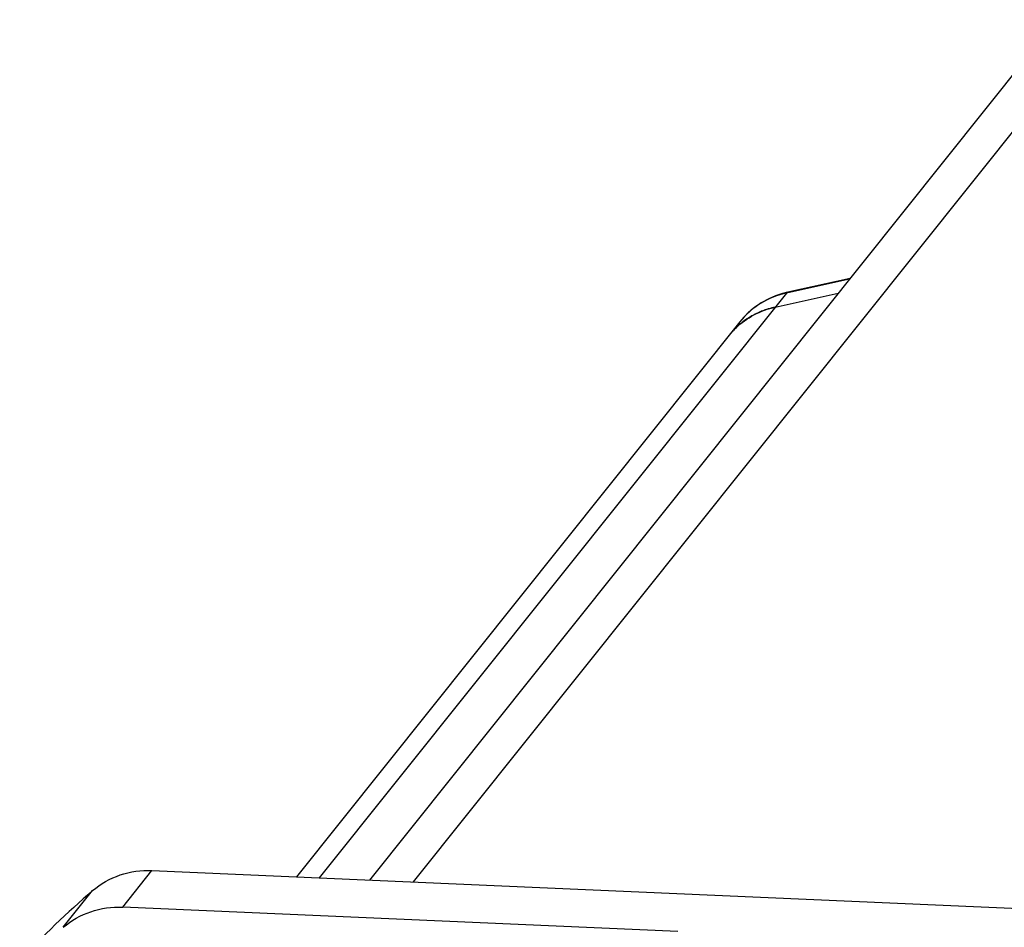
# Model space of a CAD drawing. Header units: millimetres. Extents: x 0 to 420, y 0 to 297.
# Tile 11 of 44: x 116 to 150, y 77 to 109. Entities that reach past the tile are written whole.
import ezdxf

# ---------------------------------------------------------------- set-up
doc = ezdxf.new("R2010")
doc.units = ezdxf.units.MM
doc.header["$LTSCALE"] = 23.1
doc.layers.add('COMPONENTS', color=7, linetype='CONTINUOUS')

msp = doc.modelspace()

# ---------------------------------------------------------------- linework, layer by layer
at = {"layer": 'COMPONENTS', "color": 7, "linetype": 'CONTINUOUS'}
for p, q in [((151.93516, 108.89502), (127.84109, 78.72986)), ((144.68975, 99.82395), (142.50383, 99.34061)), ((142.06836, 98.82027), (144.2784, 99.30895)), ((140.82476, 98.30179), (125.28168, 78.84225)), ((120.21731, 79.06464), (165.79572, 77.06316)), ((138.64927, 76.9231), (119.18933, 77.77764))]:
    msp.add_line(p, q, dxfattribs=at)
at = {"layer": 'COMPONENTS', "color": 9, "linetype": 'CONTINUOUS'}
for p, q in [((152.7524, 107.93968), (129.36785, 78.66281)), ((144.67042, 99.79975), (142.46038, 99.31107)), ((142.46038, 99.31107), (126.08304, 78.80706)), ((119.18933, 77.77764), (120.21731, 79.06464)), ((117.1089, 77.07423), (118.13688, 78.36123))]:
    msp.add_line(p, q, dxfattribs=at)
at = {"layer": 'COMPONENTS', "color": 7, "linetype": 'CONTINUOUS'}
for centre, radius, start, end in [((143.16202, 96.36422), 3.0483, 103.400567, 106.729929), ((143.16144, 96.36664), 3.04581, 102.468559, 103.400384), ((142.70487, 95.92549), 2.96375, 108.582494, 112.086013), ((142.71151, 95.90617), 2.98418, 107.321749, 108.585249), ((142.71585, 95.89181), 2.99919, 102.467741, 107.319121), ((142.64975, 96.0342), 2.84148, 123.541765, 133.353874), ((142.66328, 96.01386), 2.86591, 122.067353, 123.542443), ((142.67026, 96.00256), 2.87919, 118.714865, 122.065744), ((142.67559, 95.99292), 2.89021, 116.883618, 118.715664), ((142.68164, 95.98069), 2.90385, 113.740573, 116.881021), ((142.69364, 95.95357), 2.93351, 112.088934, 113.741823), ((142.63534, 96.05179), 2.81883, 133.818156, 141.383502), ((142.63482, 96.05109), 2.81895, 135.06232, 138.486364), ((142.63903, 96.04692), 2.82488, 133.372897, 135.0628), ((142.62097, 96.06305), 2.80065, 140.965464, 141.385521), ((142.62642, 96.05857), 2.8077, 138.487147, 140.964541), ((140.01834, 52.98471), 33.5077, 130.770283, 136.832817)]:
    msp.add_arc(centre, radius, start, end, dxfattribs=at)
at = {"layer": 'COMPONENTS', "color": 9, "linetype": 'CONTINUOUS'}
for points, knots in [([(142.46038, 99.31107), (142.14093, 99.24043), (141.52428, 98.99445), (141.02628, 98.55407), (140.82476, 98.30179)], [0, 0, 0, 0, 0.50330021, 1, 1, 1, 1]), ([(142.46038, 99.31107), (142.46344, 99.31491), (142.47523, 99.32806), (142.49136, 99.33781), (142.50384, 99.34059)], [0, 0, 0, 0, 0.27737836, 1, 1, 1, 1])]:
    msp.add_open_spline(points, degree=3, knots=knots, dxfattribs=at)
at = {"layer": 'COMPONENTS', "color": 7, "linetype": 'CONTINUOUS'}
for points, knots in [([(142.28454, 99.28349), (141.9997, 99.19787), (141.45346, 98.94185), (141.00934, 98.53288), (140.82476, 98.30179)], [0, 0, 0, 0, 0.50140377, 1, 1, 1, 1]), ([(140.68366, 98.08569), (140.8728, 98.26713), (141.30686, 98.58013), (141.80928, 98.76298), (142.06836, 98.82027)], [0, 0, 0, 0, 0.49693635, 1, 1, 1, 1]), ([(118.13688, 78.36123), (118.41612, 78.60201), (119.08316, 78.97998), (119.84105, 79.08116), (120.21731, 79.06464)], [0, 0, 0, 0, 0.49469851, 1, 1, 1, 1]), ([(117.1089, 77.07423), (117.38814, 77.31502), (118.05518, 77.69298), (118.81307, 77.79417), (119.18933, 77.77764)], [0, 0, 0, 0, 0.49469851, 1, 1, 1, 1])]:
    msp.add_open_spline(points, degree=3, knots=knots, dxfattribs=at)

doc.saveas('drawing.dxf')
